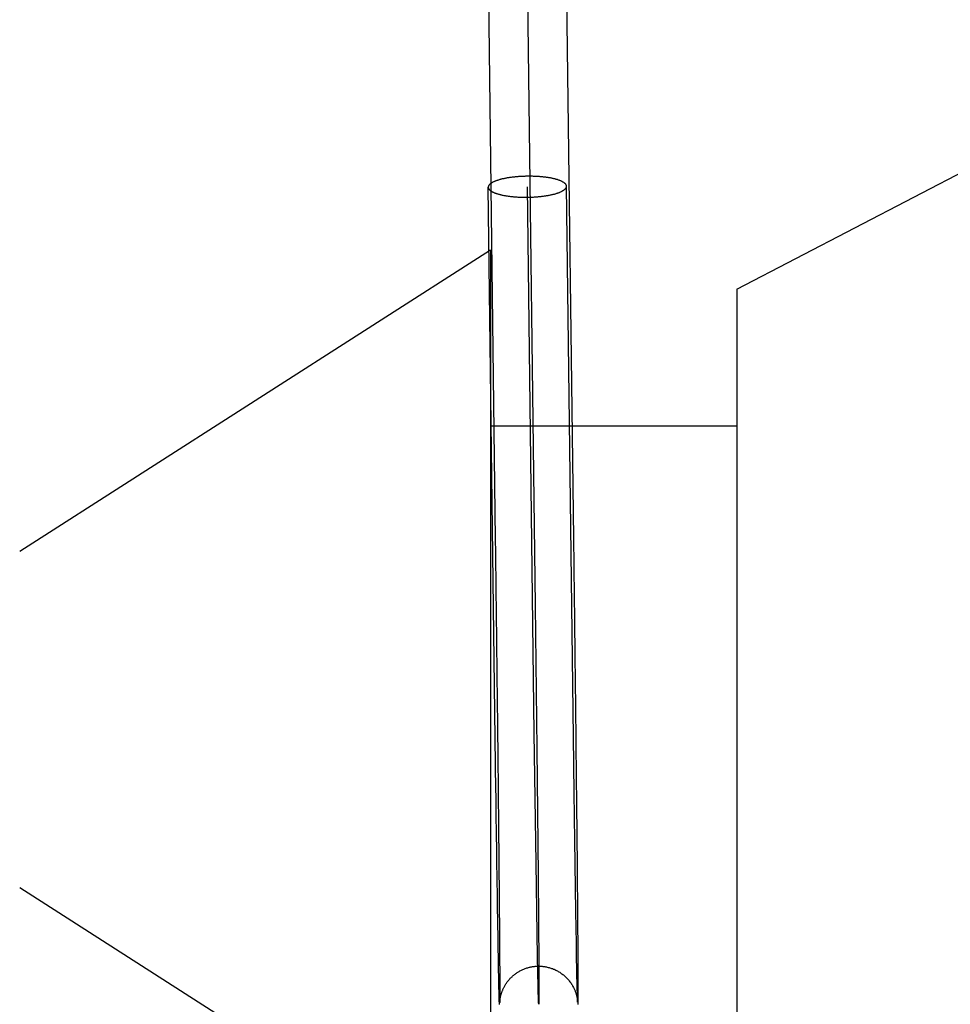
# Model space of a CAD drawing. Header units: inches. Extents: x 0 to 184, y 0 to 119.
# Tile 8 of 101: x 33.969 to 34.207, y 44.356 to 44.608. Entities that reach past the tile are written whole.
import ezdxf

# ---------------------------------------------------------------- set-up
doc = ezdxf.new("R2010")
doc.units = ezdxf.units.IN
doc.header["$LTSCALE"] = 10.121375
doc.header["$MEASUREMENT"] = 0
doc.linetypes.add('HIDDEN', pattern=[0.2, 0.1, -0.1])
doc.layers.add('DEFAULT_2', color=8, linetype='HIDDEN')

msp = doc.modelspace()

# ---------------------------------------------------------------- linework, layer by layer
at = {"layer": 'DEFAULT_2', "color": 8, "linetype": 'HIDDEN'}
for p, q in [((34.09902, 44.62065), (34.10108, 44.45788)), ((34.15265, 44.53876), (34.27765, 44.60376)), ((34.09104, 44.41049), (34.08908, 44.5648)), ((34.10085, 44.42524), (34.09908, 44.56493)), ((34.11086, 44.42422), (34.10908, 44.56506)), ((34.08965, 44.54876), (33.96926, 44.47171)), ((34.08965, 44.54876), (34.08965, 44.30876)), ((34.15265, 44.53876), (34.15265, 44.31876)), ((34.15265, 44.50376), (34.08965, 44.50376)), ((34.10108, 44.45788), (34.10149, 44.42124)), ((34.1013, 44.39202), (34.10085, 44.42524)), ((34.10149, 44.42124), (34.10181, 44.38879)), ((34.11173, 44.39814), (34.11175, 44.39616)), ((34.09176, 44.39516), (34.09177, 44.39324)), ((34.11125, 44.39534), (34.11122, 44.39729)), ((34.0918, 44.39042), (34.09182, 44.38859)), ((34.10167, 44.36798), (34.1013, 44.39202)), ((34.1118, 44.39043), (34.11182, 44.38859)), ((34.09136, 44.38749), (34.09133, 44.3893)), ((34.11136, 44.38787), (34.11133, 44.38968)), ((34.11182, 44.38859), (34.11183, 44.3868)), ((33.96926, 44.38581), (34.08965, 44.30876)), ((34.09184, 44.38592), (34.09185, 44.38419)), ((34.11142, 44.38352), (34.1114, 44.38523)), ((34.09143, 44.38312), (34.0914, 44.38484)), ((34.09145, 44.38145), (34.09143, 44.38312)), ((34.09185, 44.38419), (34.09187, 44.3825)), ((34.09187, 44.3825), (34.09188, 44.38086)), ((34.11145, 44.38186), (34.11142, 44.38352)), ((34.11186, 44.38418), (34.11187, 44.38249)), ((34.11187, 44.38249), (34.11188, 44.38084)), ((34.09148, 44.37982), (34.09145, 44.38145)), ((34.09188, 44.38086), (34.0919, 44.37926)), ((34.11147, 44.38024), (34.11145, 44.38186)), ((34.1115, 44.37867), (34.11147, 44.38024)), ((34.11188, 44.38084), (34.1119, 44.37845)), ((34.0915, 44.37824), (34.09148, 44.37982)), ((34.09154, 44.37595), (34.0915, 44.37824)), ((34.0919, 44.37926), (34.09191, 44.37695)), ((34.11153, 44.37639), (34.1115, 44.37867)), ((34.1119, 44.37845), (34.11191, 44.37691)), ((34.09157, 44.37377), (34.09154, 44.37595)), ((34.09191, 44.37695), (34.09193, 44.37546)), ((34.09193, 44.37546), (34.09194, 44.37333)), ((34.11156, 44.37493), (34.11153, 44.37639)), ((34.1116, 44.37216), (34.11156, 44.37493)), ((34.11191, 44.37691), (34.11193, 44.3747)), ((34.09161, 44.3717), (34.09157, 44.37377)), ((34.09194, 44.37333), (34.09196, 44.37066)), ((34.11193, 44.3747), (34.11195, 44.37259)), ((34.11195, 44.37259), (34.11197, 44.36932)), ((34.0918, 44.36128), (34.09161, 44.3717)), ((34.09196, 44.37066), (34.09201, 44.36087)), ((34.11167, 44.36839), (34.1116, 44.37216)), ((34.11182, 44.36035), (34.11167, 44.36839)), ((34.11197, 44.36932), (34.11201, 44.36069)), ((34.09187, 44.3581), (34.0918, 44.36128)), ((34.09201, 44.36087), (34.09201, 44.35831)), ((34.11188, 44.35807), (34.11182, 44.36035)), ((34.11201, 44.36069), (34.11201, 44.35802)), ((34.0919, 44.35686), (34.09187, 44.3581)), ((34.09201, 44.35831), (34.09201, 44.35716)), ((34.1119, 44.35727), (34.11188, 44.35807)), ((34.11191, 44.35689), (34.1119, 44.35727)), ((34.11201, 44.35802), (34.11201, 44.35704)), ((34.09192, 44.35625), (34.0919, 44.35686)), ((34.09193, 44.35592), (34.09192, 44.35625)), ((34.092, 44.35637), (34.09199, 44.35632)), ((34.09199, 44.3563), (34.09199, 44.35629)), ((34.09199, 44.35629), (34.09199, 44.3563)), ((34.09199, 44.35628), (34.09199, 44.35628)), ((34.09201, 44.35716), (34.092, 44.35673)), ((34.092, 44.35673), (34.092, 44.35648)), ((34.092, 44.35645), (34.09201, 44.35652)), ((34.092, 44.35648), (34.092, 44.35637)), ((34.092, 44.35639), (34.092, 44.35645)), ((34.092, 44.35635), (34.092, 44.35639)), ((34.092, 44.35631), (34.092, 44.35635)), ((34.09201, 44.35659), (34.09202, 44.35666)), ((34.09201, 44.35652), (34.09201, 44.35659)), ((34.09202, 44.35666), (34.09203, 44.35674)), ((34.09203, 44.35674), (34.09204, 44.35682)), ((34.11188, 44.35701), (34.11189, 44.35693)), ((34.11189, 44.35693), (34.1119, 44.35685)), ((34.1119, 44.35685), (34.1119, 44.35678)), ((34.1119, 44.35678), (34.11191, 44.35671)), ((34.11192, 44.35668), (34.11191, 44.35689)), ((34.11191, 44.35671), (34.11192, 44.35665)), ((34.11192, 44.35658), (34.11192, 44.35668)), ((34.11192, 44.35665), (34.11192, 44.35661)), ((34.11193, 44.35653), (34.11192, 44.35658)), ((34.11193, 44.35654), (34.11193, 44.35653)), ((34.112, 44.35643), (34.11199, 44.35611)), ((34.11199, 44.35611), (34.11199, 44.35591)), ((34.11201, 44.35704), (34.112, 44.35643))]:
    msp.add_line(p, q, dxfattribs=at)
for points in [[(34.08902, 44.62052), (34.09087, 44.47486), (34.09088, 44.4737), (34.09089, 44.47254)], [(34.10902, 44.62077), (34.11086, 44.47511), (34.11088, 44.47395), (34.11089, 44.47278)], [(34.09908, 44.56761), (34.09885, 44.56761), (34.09863, 44.5676), (34.09841, 44.56759), (34.09818, 44.56759), (34.09796, 44.56758), (34.09774, 44.56757), (34.09751, 44.56756), (34.09729, 44.56754), (34.09707, 44.56753), (34.09685, 44.56752), (34.09664, 44.5675), (34.09642, 44.56748), (34.0962, 44.56746), (34.09599, 44.56744), (34.09578, 44.56742), (34.09557, 44.5674), (34.09536, 44.56737), (34.09515, 44.56735), (34.09494, 44.56732), (34.09474, 44.56729), (34.09454, 44.56726), (34.09434, 44.56723), (34.09414, 44.5672), (34.09395, 44.56717), (34.09376, 44.56714), (34.09357, 44.5671), (34.09338, 44.56706), (34.0932, 44.56703), (34.09302, 44.56699), (34.09284, 44.56695), (34.09267, 44.56691), (34.0925, 44.56687), (34.09233, 44.56683), (34.09217, 44.56678), (34.09201, 44.56674), (34.09185, 44.5667), (34.0917, 44.56665), (34.09155, 44.5666), (34.0914, 44.56656), (34.09126, 44.56651), (34.09112, 44.56646), (34.09099, 44.56641), (34.09086, 44.56636), (34.09073, 44.56631), (34.09061, 44.56626), (34.0905, 44.5662), (34.09038, 44.56615), (34.09027, 44.5661), (34.09017, 44.56604), (34.09007, 44.56599), (34.08997, 44.56593), (34.08988, 44.56587), (34.0898, 44.56582), (34.08972, 44.56576), (34.08964, 44.5657), (34.08957, 44.56565), (34.0895, 44.56559), (34.08944, 44.56553), (34.08938, 44.56547), (34.08933, 44.56541), (34.08928, 44.56535), (34.08924, 44.56529), (34.0892, 44.56523), (34.08917, 44.56517), (34.08914, 44.56511), (34.08912, 44.56505), (34.0891, 44.56499), (34.08909, 44.56493), (34.08908, 44.56487), (34.08908, 44.56481), (34.08908, 44.5648)], [(34.10908, 44.56506), (34.10908, 44.56511), (34.10907, 44.56517), (34.10906, 44.56523), (34.10904, 44.56529), (34.10902, 44.56535), (34.10899, 44.56541), (34.10896, 44.56547), (34.10892, 44.56552), (34.10887, 44.56558), (34.10883, 44.56564), (34.10878, 44.5657), (34.10872, 44.56576), (34.10866, 44.56581), (34.10859, 44.56587), (34.10852, 44.56593), (34.10844, 44.56598), (34.10836, 44.56604), (34.10827, 44.56609), (34.10818, 44.56614), (34.10809, 44.5662), (34.10799, 44.56625), (34.10788, 44.5663), (34.10778, 44.56635), (34.10766, 44.5664), (34.10755, 44.56645), (34.10742, 44.5665), (34.1073, 44.56655), (34.10717, 44.5666), (34.10703, 44.56665), (34.1069, 44.56669), (34.10675, 44.56674), (34.10661, 44.56678), (34.10646, 44.56682), (34.10631, 44.56687), (34.10615, 44.56691), (34.10599, 44.56695), (34.10583, 44.56699), (34.10566, 44.56702), (34.10549, 44.56706), (34.10531, 44.5671), (34.10514, 44.56713), (34.10496, 44.56717), (34.10477, 44.5672), (34.10459, 44.56723), (34.1044, 44.56726), (34.10421, 44.56729), (34.10401, 44.56732), (34.10382, 44.56734), (34.10362, 44.56737), (34.10342, 44.56739), (34.10321, 44.56742), (34.10301, 44.56744), (34.1028, 44.56746), (34.10259, 44.56748), (34.10238, 44.5675), (34.10217, 44.56751), (34.10195, 44.56753), (34.10174, 44.56754), (34.10152, 44.56756), (34.1013, 44.56757), (34.10108, 44.56758), (34.10086, 44.56759), (34.10064, 44.56759), (34.10042, 44.5676), (34.1002, 44.56761), (34.09998, 44.56761), (34.09975, 44.56761), (34.09953, 44.56761), (34.0993, 44.56761), (34.09908, 44.56761)], [(34.08908, 44.5648), (34.08908, 44.56475), (34.08909, 44.56469), (34.0891, 44.56463), (34.08912, 44.56457), (34.08914, 44.56451), (34.08917, 44.56445), (34.0892, 44.56439), (34.08924, 44.56434), (34.08928, 44.56428), (34.08933, 44.56422), (34.08938, 44.56416), (34.08944, 44.5641), (34.0895, 44.56405), (34.08957, 44.56399), (34.08964, 44.56393), (34.08972, 44.56388), (34.0898, 44.56382), (34.08988, 44.56377), (34.08997, 44.56371), (34.09007, 44.56366), (34.09017, 44.56361), (34.09027, 44.56356), (34.09038, 44.56351), (34.0905, 44.56345), (34.09061, 44.5634), (34.09073, 44.56336), (34.09086, 44.56331), (34.09099, 44.56326), (34.09112, 44.56321), (34.09126, 44.56317), (34.0914, 44.56312), (34.09155, 44.56308), (34.0917, 44.56304), (34.09185, 44.56299), (34.09201, 44.56295), (34.09217, 44.56291), (34.09233, 44.56287), (34.0925, 44.56284), (34.09267, 44.5628), (34.09284, 44.56276), (34.09302, 44.56273), (34.0932, 44.56269), (34.09338, 44.56266), (34.09357, 44.56263), (34.09376, 44.5626), (34.09395, 44.56257), (34.09414, 44.56254), (34.09434, 44.56252), (34.09454, 44.56249), (34.09474, 44.56247), (34.09494, 44.56244), (34.09515, 44.56242), (34.09536, 44.5624), (34.09557, 44.56238), (34.09578, 44.56236), (34.09599, 44.56235), (34.0962, 44.56233), (34.09642, 44.56232), (34.09664, 44.5623), (34.09685, 44.56229), (34.09707, 44.56228), (34.09729, 44.56227), (34.09751, 44.56227), (34.09774, 44.56226), (34.09796, 44.56225), (34.09818, 44.56225), (34.09841, 44.56225), (34.09863, 44.56225), (34.09885, 44.56225), (34.09908, 44.56225)], [(34.09908, 44.56225), (34.0993, 44.56225), (34.09953, 44.56226), (34.09975, 44.56226), (34.09998, 44.56227), (34.1002, 44.56228), (34.10042, 44.56229), (34.10064, 44.5623), (34.10086, 44.56232), (34.10108, 44.56233), (34.1013, 44.56234), (34.10152, 44.56236), (34.10174, 44.56238), (34.10195, 44.5624), (34.10217, 44.56242), (34.10238, 44.56244), (34.10259, 44.56246), (34.1028, 44.56249), (34.10301, 44.56251), (34.10321, 44.56254), (34.10342, 44.56257), (34.10362, 44.5626), (34.10382, 44.56263), (34.10401, 44.56266), (34.10421, 44.56269), (34.1044, 44.56272), (34.10459, 44.56276), (34.10477, 44.56279), (34.10496, 44.56283), (34.10514, 44.56287), (34.10531, 44.56291), (34.10549, 44.56295), (34.10566, 44.56299), (34.10583, 44.56303), (34.10599, 44.56307), (34.10615, 44.56312), (34.10631, 44.56316), (34.10646, 44.56321), (34.10661, 44.56326), (34.10675, 44.5633), (34.1069, 44.56335), (34.10703, 44.5634), (34.10717, 44.56345), (34.1073, 44.5635), (34.10742, 44.56355), (34.10755, 44.5636), (34.10766, 44.56366), (34.10778, 44.56371), (34.10788, 44.56376), (34.10799, 44.56382), (34.10809, 44.56387), (34.10818, 44.56393), (34.10827, 44.56399), (34.10836, 44.56404), (34.10844, 44.5641), (34.10852, 44.56416), (34.10859, 44.56421), (34.10866, 44.56427), (34.10872, 44.56433), (34.10878, 44.56439), (34.10883, 44.56445), (34.10887, 44.56451), (34.10892, 44.56457), (34.10896, 44.56463), (34.10899, 44.56469), (34.10902, 44.56475), (34.10904, 44.56481), (34.10906, 44.56487), (34.10907, 44.56493), (34.10908, 44.56499), (34.10908, 44.56505), (34.10908, 44.56506)], [(34.09089, 44.47254), (34.09092, 44.4702), (34.09094, 44.46903), (34.09095, 44.46786)], [(34.11089, 44.47278), (34.11092, 44.47044), (34.11094, 44.46926), (34.11095, 44.46808)], [(34.11095, 44.46808), (34.11098, 44.46572), (34.111, 44.46453), (34.11101, 44.46335)], [(34.09095, 44.46786), (34.09098, 44.4655), (34.091, 44.46432), (34.09101, 44.46313)], [(34.09101, 44.46313), (34.09104, 44.46076), (34.09105, 44.45957), (34.09107, 44.45837)], [(34.11101, 44.46335), (34.11104, 44.46096), (34.11105, 44.45977), (34.11107, 44.45857)], [(34.09107, 44.45837), (34.0911, 44.45599), (34.09111, 44.45479), (34.09113, 44.4536)], [(34.11107, 44.45857), (34.1111, 44.45618), (34.11111, 44.45498), (34.11113, 44.45378)], [(34.09113, 44.4536), (34.09115, 44.45121), (34.09117, 44.45001), (34.09118, 44.44881), (34.0912, 44.44762)], [(34.11113, 44.45378), (34.11115, 44.45138), (34.11117, 44.45018), (34.11118, 44.44898)], [(34.11118, 44.44898), (34.11121, 44.44659), (34.11122, 44.44539), (34.11124, 44.44419), (34.11125, 44.44299)], [(34.0912, 44.44762), (34.09122, 44.44523), (34.09124, 44.44403), (34.09125, 44.44284)], [(34.09125, 44.44284), (34.09128, 44.44046), (34.09129, 44.43927), (34.09131, 44.43808)], [(34.11125, 44.44299), (34.11128, 44.44061), (34.11129, 44.43941), (34.11131, 44.43822)], [(34.09131, 44.43808), (34.09133, 44.43572), (34.09135, 44.43454), (34.09136, 44.43336)], [(34.11131, 44.43822), (34.11133, 44.43585), (34.11135, 44.43466), (34.11136, 44.43348)], [(34.09136, 44.43336), (34.09139, 44.43101), (34.0914, 44.42984), (34.09141, 44.42868)], [(34.11136, 44.43348), (34.11139, 44.43113), (34.1114, 44.42996), (34.11141, 44.42879)], [(34.09141, 44.42868), (34.09144, 44.42636), (34.09145, 44.4252), (34.09146, 44.42405)], [(34.11141, 44.42879), (34.11144, 44.42646), (34.11145, 44.4253), (34.11146, 44.42415)], [(34.09146, 44.42405), (34.09149, 44.42176), (34.0915, 44.42062), (34.09151, 44.41949)], [(34.11092, 44.41966), (34.11089, 44.42193), (34.11088, 44.42307), (34.11086, 44.42422)], [(34.11146, 44.42415), (34.11149, 44.42186), (34.1115, 44.42071), (34.11151, 44.41958)], [(34.09151, 44.41949), (34.09153, 44.41724), (34.09155, 44.41612)], [(34.11098, 44.41518), (34.11095, 44.41741), (34.11094, 44.41853), (34.11092, 44.41966)], [(34.11151, 44.41958), (34.11153, 44.41732), (34.11155, 44.4162)], [(34.09155, 44.41612), (34.09157, 44.41391), (34.09158, 44.41281), (34.09159, 44.41171)], [(34.11104, 44.41079), (34.11101, 44.41298), (34.111, 44.41408), (34.11098, 44.41518)], [(34.11155, 44.4162), (34.11157, 44.41398), (34.11158, 44.41287), (34.11159, 44.41178)], [(34.09108, 44.40726), (34.09106, 44.40941), (34.09104, 44.41049)], [(34.09159, 44.41171), (34.09161, 44.40954), (34.09163, 44.40847)], [(34.11108, 44.40757), (34.11105, 44.40971), (34.11104, 44.41079)], [(34.11159, 44.41178), (34.11161, 44.4096), (34.11163, 44.40852)], [(34.09163, 44.40847), (34.09165, 44.40634), (34.09166, 44.40528), (34.09167, 44.40423)], [(34.11112, 44.40441), (34.1111, 44.40651), (34.11108, 44.40757)], [(34.11163, 44.40852), (34.11165, 44.40639), (34.11166, 44.40533), (34.11167, 44.40428)], [(34.09113, 44.40408), (34.0911, 44.40619), (34.09108, 44.40726)], [(34.09117, 44.40098), (34.09114, 44.40304), (34.09113, 44.40408)], [(34.09167, 44.40423), (34.09169, 44.40216), (34.0917, 44.40114)], [(34.11117, 44.40131), (34.11114, 44.40337), (34.11112, 44.40441)], [(34.11167, 44.40428), (34.11169, 44.4022), (34.1117, 44.40117)], [(34.09121, 44.39794), (34.09118, 44.39996), (34.09117, 44.40098)], [(34.0917, 44.40114), (34.09172, 44.39911), (34.09173, 44.39811)], [(34.11122, 44.39729), (34.11119, 44.39929), (34.11118, 44.40029), (34.11117, 44.40131)], [(34.1117, 44.40117), (34.11172, 44.39914), (34.11173, 44.39814)], [(34.09125, 44.39498), (34.09123, 44.39695), (34.09121, 44.39794)], [(34.09173, 44.39811), (34.09175, 44.39613), (34.09176, 44.39516)], [(34.09129, 44.3921), (34.09127, 44.39401), (34.09125, 44.39498)], [(34.11129, 44.39247), (34.11126, 44.39437), (34.11125, 44.39534)], [(34.11175, 44.39616), (34.11177, 44.39421), (34.11177, 44.39325)], [(34.09177, 44.39324), (34.09179, 44.39135), (34.0918, 44.39042)], [(34.11133, 44.38968), (34.1113, 44.39153), (34.11129, 44.39247)], [(34.11177, 44.39325), (34.11179, 44.39136), (34.1118, 44.39043)], [(34.09133, 44.3893), (34.09131, 44.39116), (34.09129, 44.3921)], [(34.0914, 44.38484), (34.09137, 44.38659), (34.09136, 44.38749)], [(34.09182, 44.38859), (34.09183, 44.3868), (34.09184, 44.38592)], [(34.10181, 44.38879), (34.10199, 44.366), (34.10201, 44.35917), (34.10199, 44.35597), (34.10192, 44.35638), (34.10182, 44.36038), (34.10167, 44.36798)], [(34.1114, 44.38523), (34.11137, 44.38698), (34.11136, 44.38787)], [(34.11183, 44.3868), (34.11185, 44.38504), (34.11186, 44.38418)], [(34.09204, 44.35682), (34.09205, 44.3569), (34.09205, 44.35694), (34.09206, 44.35699), (34.09206, 44.35703), (34.09207, 44.35707), (34.09207, 44.35712), (34.09208, 44.35716), (34.09209, 44.35721), (34.09209, 44.35725), (34.0921, 44.3573), (34.09211, 44.35735), (34.09212, 44.3574), (34.09213, 44.35745), (34.09214, 44.3575), (34.09215, 44.35756), (34.09216, 44.35761), (34.09217, 44.35767), (34.09218, 44.35773), (34.09219, 44.3578), (34.09221, 44.35786), (34.09222, 44.35793), (34.09224, 44.358), (34.09226, 44.35808), (34.09228, 44.35816), (34.0923, 44.35823), (34.09232, 44.35832), (34.09235, 44.35842), (34.09237, 44.35851), (34.0924, 44.3586), (34.09244, 44.35871), (34.09247, 44.35883), (34.09251, 44.35894), (34.09255, 44.35906), (34.0926, 44.35919), (34.09265, 44.35932), (34.0927, 44.35945), (34.09276, 44.35959), (34.09282, 44.35973), (34.09289, 44.35988), (34.09296, 44.36004), (34.09304, 44.3602), (34.09312, 44.36036), (34.09321, 44.36053), (34.0933, 44.36069), (34.0934, 44.36085), (34.0935, 44.36101), (34.0936, 44.36118), (34.09372, 44.36134), (34.09383, 44.36151), (34.09395, 44.36166), (34.09406, 44.36182), (34.09419, 44.36198), (34.09432, 44.36214), (34.09445, 44.36229), (34.09458, 44.36244), (34.09472, 44.36259), (34.09486, 44.36273), (34.09501, 44.36287), (34.09515, 44.36301), (34.09531, 44.36315), (34.09547, 44.36329), (34.09563, 44.36343), (34.09579, 44.36356), (34.09595, 44.36368), (34.09611, 44.3638), (34.09628, 44.36392), (34.09646, 44.36404), (34.09663, 44.36415), (34.09681, 44.36427), (34.09699, 44.36437), (34.09718, 44.36447), (34.09737, 44.36457), (34.09756, 44.36467), (34.09775, 44.36476), (34.09794, 44.36485), (34.09814, 44.36494), (34.09834, 44.36502), (34.09854, 44.36509), (34.09875, 44.36516), (34.09895, 44.36523), (34.09916, 44.36529), (34.09937, 44.36535), (34.09958, 44.36541), (34.09979, 44.36546), (34.1, 44.3655), (34.10022, 44.36554), (34.10043, 44.36558), (34.10065, 44.36561), (34.10087, 44.36564), (34.10109, 44.36566), (34.10131, 44.36567), (34.10153, 44.36569), (34.10175, 44.36569), (34.10185, 44.3657)], [(34.10185, 44.3657), (34.10197, 44.3657), (34.10219, 44.36569), (34.10241, 44.36569), (34.10263, 44.36567), (34.10285, 44.36566), (34.10307, 44.36563), (34.1033, 44.36561), (34.10352, 44.36557), (34.10374, 44.36554), (34.10396, 44.3655), (34.10418, 44.36545), (34.1044, 44.36539), (34.10463, 44.36534), (34.10485, 44.36527), (34.10506, 44.36521), (34.10527, 44.36513), (34.10549, 44.36506), (34.1057, 44.36497), (34.10591, 44.36489), (34.10611, 44.3648), (34.10633, 44.3647), (34.10654, 44.36459), (34.10674, 44.36448), (34.10694, 44.36437), (34.10714, 44.36425), (34.10734, 44.36413), (34.10754, 44.364), (34.10774, 44.36386), (34.10792, 44.36373), (34.10811, 44.36359), (34.10829, 44.36344), (34.10847, 44.36329), (34.10865, 44.36313), (34.10883, 44.36297), (34.109, 44.36281), (34.10916, 44.36264), (34.10934, 44.36245), (34.10951, 44.36227), (34.10966, 44.36209), (34.1098, 44.36191), (34.10995, 44.36172), (34.1101, 44.36152), (34.11024, 44.36131), (34.11038, 44.36111), (34.1105, 44.36092), (34.11061, 44.36072), (34.11074, 44.3605), (34.11086, 44.36027), (34.11096, 44.36007), (34.11105, 44.35989), (34.11112, 44.35972), (34.11119, 44.35957), (34.11126, 44.3594), (34.11132, 44.35923), (34.11138, 44.35906), (34.11144, 44.35891), (34.11148, 44.35877), (34.11152, 44.35865), (34.11155, 44.35854), (34.11158, 44.35845), (34.11161, 44.35835), (34.11164, 44.35824), (34.11166, 44.35816), (34.11168, 44.35807), (34.1117, 44.35798), (34.11172, 44.3579), (34.11173, 44.35783), (34.11175, 44.35777), (34.11176, 44.35771), (34.11177, 44.35765), (34.11179, 44.35758), (34.1118, 44.35752), (34.11181, 44.35747), (34.11182, 44.35742), (34.11182, 44.35737), (34.11183, 44.35732), (34.11184, 44.35727), (34.11185, 44.35722), (34.11185, 44.35718), (34.11186, 44.35713), (34.11187, 44.35709), (34.11187, 44.35705), (34.11188, 44.35701)], [(34.11192, 44.35661), (34.11192, 44.35657), (34.11192, 44.35655)], [(34.11193, 44.35652), (34.11193, 44.35651), (34.11193, 44.35651)]]:
    msp.add_lwpolyline(points, dxfattribs=at)

doc.saveas('drawing.dxf')
